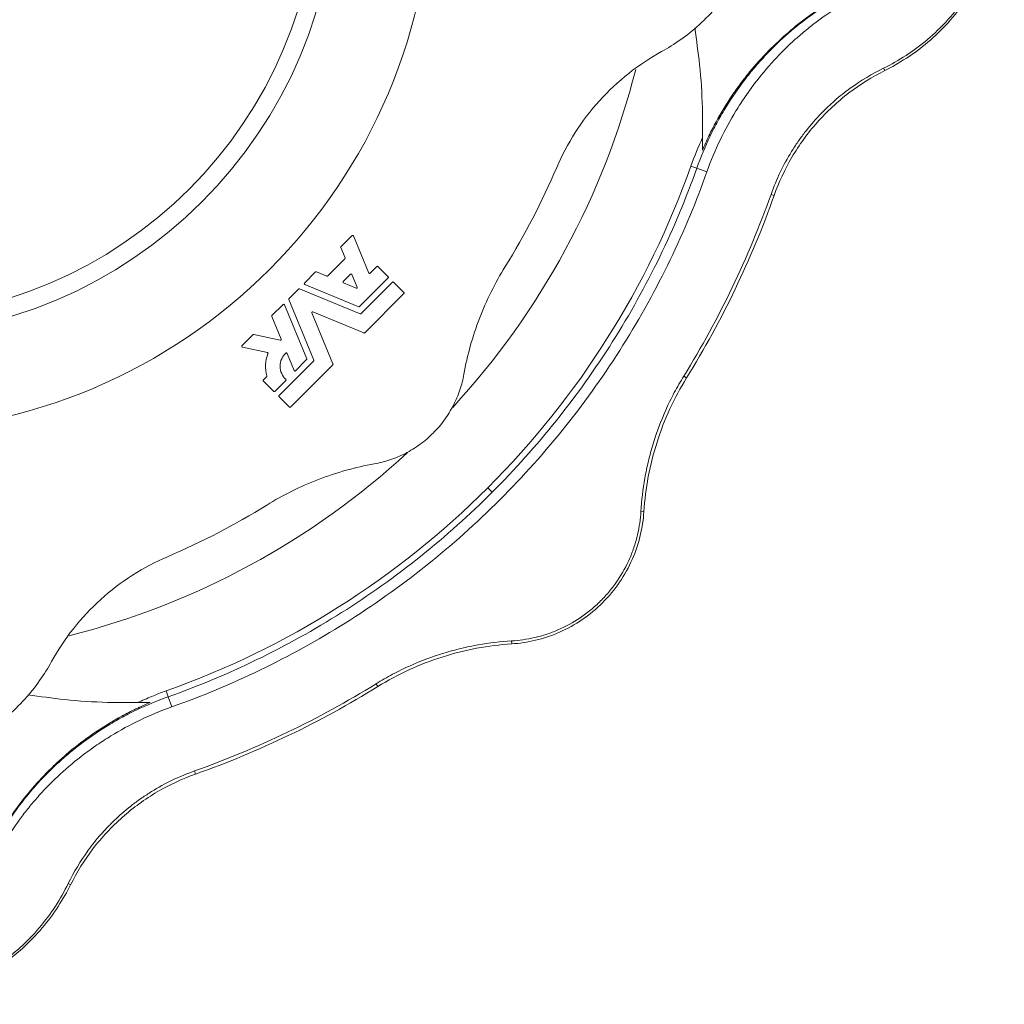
# Model space of a CAD drawing. Header units: millimetres. Extents: x 25 to 818, y -75 to 685.
# Tile 9 of 10: x 663 to 811, y 344 to 492. Entities that reach past the tile are written whole.
import ezdxf

# ---------------------------------------------------------------- set-up
doc = ezdxf.new("R2010")
doc.units = ezdxf.units.MM

msp = doc.modelspace()

# ---------------------------------------------------------------- linework, layer by layer
at = {"color": 8, "linetype": 'Continuous', "lineweight": 0}
for p, q in [((793.38, 484.36), (793.2, 484.72)), ((765.04, 469.65), (764.15, 469.97)), ((766.57, 469.11), (765.04, 469.65)), ((776.7, 465.52), (776.23, 465.69)), ((763.5, 438.02), (763.08, 438.29)), ((734.17, 420.76), (733.51, 421.43)), ((757.05, 417.83), (756.61, 417.86)), ((737.11, 397.89), (737.08, 398.33)), ((685.28, 389.9), (684.97, 390.78)), ((716.91, 391.44), (716.65, 391.86)), ((685.83, 388.37), (685.28, 389.9)), ((689.42, 378.24), (689.25, 378.71)), ((670.58, 361.56), (670.22, 361.74))]:
    msp.add_line(p, q, dxfattribs=at)
at = {"color": 7, "linetype": 'Continuous', "lineweight": 15}
for p, q in [((711.35, 457.79), (713.03, 459.48)), ((713.23, 459.44), (715.55, 453.83)), ((711.97, 456.1), (711.32, 457.66)), ((709.37, 453.39), (711.94, 455.97)), ((715.75, 453.8), (716.77, 454.81)), ((716.94, 454.81), (718.49, 453.25)), ((705.86, 452.3), (707.54, 453.99)), ((707.68, 454.01), (709.24, 453.37)), ((711.7, 452.53), (712.81, 453.64)), ((713.01, 453.6), (713.79, 451.71)), ((718.49, 453.08), (714.17, 448.76)), ((714.04, 448.73), (705.9, 452.1)), ((713.63, 451.55), (711.74, 452.33)), ((714.38, 447.7), (719.13, 452.44)), ((719.3, 452.44), (720.86, 450.89)), ((703.51, 449.96), (704.98, 451.43)), ((705.12, 451.45), (714.25, 447.67)), ((720.86, 450.72), (714.96, 444.81)), ((700.95, 447.4), (702.64, 449.08)), ((702.83, 449.04), (706.21, 440.9)), ((707.27, 440.69), (703.49, 449.82)), ((702.33, 443.87), (700.93, 447.26)), ((706.96, 447.82), (710.15, 440.12)), ((714.82, 444.79), (707.12, 447.98)), ((696.42, 442.87), (698.11, 444.55)), ((698.22, 444.58), (702.19, 443.7)), ((700.26, 441.82), (696.48, 442.66)), ((704.3, 439.12), (703.23, 441.7)), ((702.03, 435.34), (707.24, 440.56)), ((710.12, 439.98), (703.76, 433.61)), ((706.18, 440.77), (704.5, 439.08)), ((699.66, 437.71), (700.16, 438.2)), ((701.22, 435.98), (699.66, 437.53)), ((703.03, 437.62), (701.39, 435.98)), ((703.58, 433.61), (702.03, 435.17))]:
    msp.add_line(p, q, dxfattribs=at)
for radius in [83.65, 69.22, 66.5]:
    msp.add_circle((641.43, 513.51), radius, dxfattribs=at)
for radius, start, end in [(118, 317.3524, 345.791), (130.22, 315, 340.4655), (118, 284.2023, 312.6603), (130.22, 289.5345, 315)]:
    msp.add_arc((641.43, 513.51), radius, start, end, dxfattribs=at)
for points, knots in [([(793.2, 484.72), (794.37, 485.29), (795.5, 485.93), (797.71, 487.37), (798.79, 488.17), (800.87, 489.94), (801.88, 490.9), (803.33, 492.5), (803.8, 493.06), (804.72, 494.22), (805.16, 494.81), (806.42, 496.66), (807.19, 497.97), (808.04, 499.72), (808.21, 500.07), (808.53, 500.79), (808.69, 501.16), (809.13, 502.27), (809.4, 503.01), (810.13, 505.3), (810.51, 506.86), (810.83, 508.88), (810.88, 509.29), (810.98, 510.11), (811.02, 510.53), (811.12, 511.77), (811.16, 512.6), (811.16, 515.07), (811.04, 516.71), (810.67, 519.16), (810.51, 519.97), (810.14, 521.56), (809.93, 522.34), (809.45, 523.87), (809.18, 524.63), (808.6, 526.1), (808.28, 526.82), (807.25, 528.94), (806.48, 530.26), (805.22, 532.12), (804.78, 532.72), (803.87, 533.88), (803.4, 534.44), (801.95, 536.05), (800.93, 537.03), (798.84, 538.81), (797.75, 539.62), (795.52, 541.08), (794.37, 541.73), (793.2, 542.3)], [0, 0, 0, 0, 0.0625, 0.0625, 0.125, 0.125, 0.1875, 0.1875, 0.21875, 0.21875, 0.25, 0.25, 0.3125, 0.3125, 0.328125, 0.328125, 0.34375, 0.34375, 0.375, 0.375, 0.4375, 0.4375, 0.453125, 0.453125, 0.46875, 0.46875, 0.5, 0.5, 0.5625, 0.5625, 0.59375, 0.59375, 0.625, 0.625, 0.65625, 0.65625, 0.6875, 0.6875, 0.75, 0.75, 0.78125, 0.78125, 0.8125, 0.8125, 0.875, 0.875, 0.9375, 0.9375, 1, 1, 1, 1]), ([(793.38, 542.66), (794.47, 542.12), (795.56, 541.5), (797.74, 540.08), (798.82, 539.28), (800.93, 537.49), (801.96, 536.51), (803.93, 534.35), (804.86, 533.17), (806.6, 530.64), (807.39, 529.29), (808.8, 526.43), (809.4, 524.92), (810.4, 521.79), (810.78, 520.17), (811.29, 516.87), (811.42, 515.19), (811.42, 511.83), (811.29, 510.15), (810.78, 506.85), (810.4, 505.23), (809.4, 502.1), (808.8, 500.59), (807.39, 497.73), (806.6, 496.38), (804.86, 493.85), (803.93, 492.67), (801.96, 490.51), (800.93, 489.53), (798.82, 487.74), (797.74, 486.94), (795.56, 485.52), (794.47, 484.9), (793.38, 484.36)], [0, 0, 0, 0, 0.0625, 0.0625, 0.125, 0.125, 0.1875, 0.1875, 0.25, 0.25, 0.3125, 0.3125, 0.375, 0.375, 0.4375, 0.4375, 0.5, 0.5, 0.5625, 0.5625, 0.625, 0.625, 0.6875, 0.6875, 0.75, 0.75, 0.8125, 0.8125, 0.875, 0.875, 0.9375, 0.9375, 1, 1, 1, 1]), ([(759.73, 487.24), (761.65, 488.3), (763.58, 489.64), (766.32, 492.12), (767.21, 493.03), (768.9, 495.01), (769.7, 496.07), (771.17, 498.35), (771.85, 499.57), (773.04, 502.12), (773.55, 503.46), (774.39, 506.22), (774.71, 507.65), (775.14, 510.56), (775.25, 512.03), (775.25, 514.99), (775.14, 516.46), (774.71, 519.37), (774.39, 520.8), (773.55, 523.56), (773.04, 524.9), (771.85, 527.45), (771.17, 528.67), (769.7, 530.95), (768.9, 532.01), (767.21, 533.99), (766.32, 534.9), (763.58, 537.38), (761.65, 538.72), (759.73, 539.78)], [0, 0, 0, 0, 0.125, 0.125, 0.1875, 0.1875, 0.25, 0.25, 0.3125, 0.3125, 0.375, 0.375, 0.4375, 0.4375, 0.5, 0.5, 0.5625, 0.5625, 0.625, 0.625, 0.6875, 0.6875, 0.75, 0.75, 0.8125, 0.8125, 0.875, 0.875, 1, 1, 1, 1]), ([(788.71, 496.63), (787.52, 496.04), (786.35, 495.38), (784.02, 493.95), (782.87, 493.17), (780.63, 491.5), (779.52, 490.6), (777.36, 488.67), (776.3, 487.64), (774.75, 485.97), (774.24, 485.39), (773.22, 484.2), (772.72, 483.58), (771.26, 481.66), (770.34, 480.32), (769.04, 478.2), (768.61, 477.48), (767.8, 476), (767.41, 475.23), (766.29, 472.9), (765.63, 471.3), (765.04, 469.65)], [0, 0, 0, 0, 0.125, 0.125, 0.25, 0.25, 0.375, 0.375, 0.5, 0.5, 0.5625, 0.5625, 0.625, 0.625, 0.75, 0.75, 0.8125, 0.8125, 0.875, 0.875, 1, 1, 1, 1]), ([(765.88, 472.34), (766.19, 473.07), (766.52, 473.8), (767.21, 475.24), (767.57, 475.95), (768.69, 478.01), (769.49, 479.32), (770.76, 481.2), (771.19, 481.81), (772.08, 483.01), (772.54, 483.59), (773.93, 485.29), (774.89, 486.35), (776.83, 488.33), (777.83, 489.26), (779.86, 491.01), (780.9, 491.83), (784.08, 494.12), (786.23, 495.42), (788.43, 496.53)], [0, 0, 0, 0, 0.0625, 0.0625, 0.125, 0.125, 0.25, 0.25, 0.3125, 0.3125, 0.375, 0.375, 0.5, 0.5, 0.625, 0.625, 0.75, 0.75, 1, 1, 1, 1]), ([(790.21, 496.14), (787.83, 494.94), (785.51, 493.52), (782.68, 491.41), (782.12, 490.97), (781, 490.05), (780.45, 489.58), (778.8, 488.1), (777.74, 487.05), (775.67, 484.81), (774.67, 483.63), (773.23, 481.72), (772.75, 481.06), (772.06, 480.04), (771.83, 479.7), (771.38, 479), (771.16, 478.65), (769.21, 475.46), (767.74, 472.41), (766.57, 469.11)], [0, 0, 0, 0, 0.25, 0.25, 0.3125, 0.3125, 0.375, 0.375, 0.5, 0.5, 0.625, 0.625, 0.6875, 0.6875, 0.71875, 0.71875, 0.75, 0.75, 1, 1, 1, 1]), ([(765.88, 472.34), (765.91, 474.5), (765.96, 478.82), (765.56, 485), (764.99, 488.96), (764.73, 490.81)], [0, 0, 0, 0, 0.3480424, 0.6960898, 1, 1, 1, 1]), ([(743.91, 469.76), (744.68, 471.56), (745.61, 473.33), (747.77, 476.71), (749, 478.33), (751.71, 481.32), (753.19, 482.71), (756.34, 485.19), (758.01, 486.29), (759.73, 487.24)], [0, 0, 0, 0, 0.25, 0.25, 0.5, 0.5, 0.75, 0.75, 1, 1, 1, 1]), ([(776.23, 465.69), (777.05, 468), (778.09, 470.15), (779.64, 472.65), (779.96, 473.14), (780.62, 474.1), (780.96, 474.56), (782, 475.91), (782.72, 476.75), (783.84, 477.94), (784.22, 478.33), (785, 479.07), (785.39, 479.44), (786.58, 480.48), (787.38, 481.11), (789.82, 482.89), (791.49, 483.88), (793.2, 484.72)], [0, 0, 0, 0, 0.25, 0.25, 0.3125, 0.3125, 0.375, 0.375, 0.5, 0.5, 0.5625, 0.5625, 0.625, 0.625, 0.75, 0.75, 1, 1, 1, 1]), ([(776.7, 465.52), (777.4, 467.5), (778.3, 469.44), (780.48, 473.16), (781.76, 474.93), (784.65, 478.19), (786.25, 479.68), (789.68, 482.3), (791.5, 483.43), (793.38, 484.36)], [0, 0, 0, 0, 0.25, 0.25, 0.5, 0.5, 0.75, 0.75, 1, 1, 1, 1]), ([(734.17, 420.76), (737.58, 424.17), (740.82, 427.79), (746.9, 435.38), (749.73, 439.36), (754.94, 447.61), (757.31, 451.88), (761.56, 460.63), (763.43, 465.11), (765.04, 469.65)], [0, 0, 0, 0, 0.25, 0.25, 0.5, 0.5, 0.75, 0.75, 1, 1, 1, 1]), ([(685.83, 388.37), (690.31, 389.96), (694.76, 391.81), (703.52, 396.04), (707.82, 398.41), (716.19, 403.66), (720.25, 406.54), (728.05, 412.75), (731.78, 416.08), (738.85, 423.16), (742.19, 426.89), (748.4, 434.69), (751.28, 438.75), (756.52, 447.12), (758.9, 451.42), (763.12, 460.18), (764.98, 464.63), (766.57, 469.11)], [0, 0, 0, 0, 0.125, 0.125, 0.25, 0.25, 0.375, 0.375, 0.5, 0.5, 0.625, 0.625, 0.75, 0.75, 0.875, 0.875, 1, 1, 1, 1]), ([(776.23, 465.69), (774.53, 460.91), (772.58, 456.22), (768.18, 447.06), (765.74, 442.59), (763.08, 438.29)], [0, 0, 0, 0, 0.5, 0.5, 1, 1, 1, 1]), ([(776.7, 465.52), (775, 460.73), (773.04, 456.02), (768.63, 446.82), (766.18, 442.35), (763.5, 438.02)], [0, 0, 0, 0, 0.5, 0.5, 1, 1, 1, 1]), ([(713.23, 459.44), (713.22, 459.47), (713.19, 459.5), (713.1, 459.52), (713.06, 459.5), (713.03, 459.48)], [0, 0, 0, 0, 0.5, 0.5, 1, 1, 1, 1]), ([(711.35, 457.79), (711.33, 457.78), (711.32, 457.75), (711.31, 457.71), (711.31, 457.68), (711.32, 457.66)], [0, 0, 0, 0, 0.5, 0.5, 1, 1, 1, 1]), ([(711.94, 455.97), (711.96, 455.98), (711.97, 456.01), (711.98, 456.05), (711.98, 456.08), (711.97, 456.1)], [0, 0, 0, 0, 0.5, 0.5, 1, 1, 1, 1]), ([(716.94, 454.81), (716.92, 454.83), (716.89, 454.85), (716.82, 454.85), (716.79, 454.83), (716.77, 454.81)], [0, 0, 0, 0, 0.5, 0.5, 1, 1, 1, 1]), ([(729.9, 438.56), (730.41, 441.41), (731.2, 444.24), (733.29, 449.7), (734.6, 452.33), (736.13, 454.79)], [0, 0, 0, 0, 0.5, 0.5, 1, 1, 1, 1]), ([(707.68, 454.01), (707.66, 454.02), (707.63, 454.02), (707.58, 454.02), (707.56, 454), (707.54, 453.99)], [0, 0, 0, 0, 0.5, 0.5, 1, 1, 1, 1]), ([(709.24, 453.37), (709.26, 453.36), (709.28, 453.36), (709.33, 453.36), (709.35, 453.38), (709.37, 453.39)], [0, 0, 0, 0, 0.5, 0.5, 1, 1, 1, 1]), ([(713.01, 453.6), (712.99, 453.63), (712.96, 453.66), (712.87, 453.68), (712.83, 453.66), (712.81, 453.64)], [0, 0, 0, 0, 0.5, 0.5, 1, 1, 1, 1]), ([(715.55, 453.83), (715.57, 453.8), (715.6, 453.77), (715.68, 453.75), (715.73, 453.77), (715.75, 453.8)], [0, 0, 0, 0, 0.5, 0.5, 1, 1, 1, 1]), ([(718.49, 453.08), (718.51, 453.1), (718.53, 453.13), (718.53, 453.2), (718.51, 453.23), (718.49, 453.25)], [0, 0, 0, 0, 0.5, 0.5, 1, 1, 1, 1]), ([(705.86, 452.3), (705.84, 452.28), (705.82, 452.24), (705.84, 452.15), (705.87, 452.12), (705.9, 452.1)], [0, 0, 0, 0, 0.5, 0.5, 1, 1, 1, 1]), ([(711.7, 452.53), (711.68, 452.51), (711.66, 452.46), (711.68, 452.38), (711.71, 452.34), (711.74, 452.33)], [0, 0, 0, 0, 0.5, 0.5, 1, 1, 1, 1]), ([(713.63, 451.55), (713.65, 451.54), (713.67, 451.54), (713.72, 451.54), (713.74, 451.55), (713.78, 451.59), (713.79, 451.62), (713.8, 451.67), (713.8, 451.69), (713.79, 451.71)], [0, 0, 0, 0, 0.25, 0.25, 0.5, 0.5, 0.75, 0.75, 1, 1, 1, 1]), ([(719.3, 452.44), (719.28, 452.46), (719.25, 452.48), (719.18, 452.48), (719.15, 452.46), (719.13, 452.44)], [0, 0, 0, 0, 0.5, 0.5, 1, 1, 1, 1]), ([(705.12, 451.45), (705.1, 451.46), (705.07, 451.46), (705.02, 451.46), (705, 451.44), (704.98, 451.43)], [0, 0, 0, 0, 0.5, 0.5, 1, 1, 1, 1]), ([(720.86, 450.72), (720.88, 450.74), (720.89, 450.77), (720.89, 450.84), (720.88, 450.87), (720.86, 450.89)], [0, 0, 0, 0, 0.5, 0.5, 1, 1, 1, 1]), ([(702.83, 449.04), (702.82, 449.07), (702.79, 449.1), (702.7, 449.12), (702.66, 449.1), (702.64, 449.08)], [0, 0, 0, 0, 0.5, 0.5, 1, 1, 1, 1]), ([(703.51, 449.96), (703.5, 449.94), (703.48, 449.92), (703.47, 449.87), (703.48, 449.84), (703.49, 449.82)], [0, 0, 0, 0, 0.5, 0.5, 1, 1, 1, 1]), ([(714.04, 448.73), (714.06, 448.72), (714.08, 448.72), (714.13, 448.73), (714.16, 448.74), (714.17, 448.76)], [0, 0, 0, 0, 0.5, 0.5, 1, 1, 1, 1]), ([(700.95, 447.4), (700.94, 447.38), (700.92, 447.36), (700.91, 447.31), (700.92, 447.28), (700.93, 447.26)], [0, 0, 0, 0, 0.5, 0.5, 1, 1, 1, 1]), ([(707.12, 447.98), (707.1, 447.99), (707.08, 447.99), (707.03, 447.98), (707.01, 447.97), (706.97, 447.93), (706.96, 447.91), (706.95, 447.86), (706.95, 447.84), (706.96, 447.82)], [0, 0, 0, 0, 0.25, 0.25, 0.5, 0.5, 0.75, 0.75, 1, 1, 1, 1]), ([(714.25, 447.67), (714.27, 447.66), (714.3, 447.66), (714.34, 447.67), (714.37, 447.68), (714.38, 447.7)], [0, 0, 0, 0, 0.5, 0.5, 1, 1, 1, 1]), ([(714.82, 444.79), (714.84, 444.78), (714.87, 444.78), (714.92, 444.79), (714.94, 444.8), (714.96, 444.81)], [0, 0, 0, 0, 0.5, 0.5, 1, 1, 1, 1]), ([(696.42, 442.87), (696.41, 442.85), (696.4, 442.84), (696.39, 442.79), (696.39, 442.77), (696.4, 442.72), (696.41, 442.7), (696.45, 442.67), (696.47, 442.67), (696.48, 442.66)], [0, 0, 0, 0, 0.25, 0.25, 0.5, 0.5, 0.75, 0.75, 1, 1, 1, 1]), ([(702.19, 443.7), (702.21, 443.7), (702.23, 443.7), (702.27, 443.71), (702.3, 443.72), (702.33, 443.76), (702.34, 443.79), (702.34, 443.83), (702.34, 443.85), (702.33, 443.87)], [0, 0, 0, 0, 0.25, 0.25, 0.5, 0.5, 0.75, 0.75, 1, 1, 1, 1]), ([(700.35, 441.66), (700.14, 441.14), (700, 440.58), (699.95, 439.43), (700.02, 438.86), (700.19, 438.32)], [0, 0, 0, 0, 0.5, 0.5, 1, 1, 1, 1]), ([(700.35, 441.66), (700.36, 441.69), (700.36, 441.73), (700.33, 441.79), (700.3, 441.82), (700.26, 441.82)], [0, 0, 0, 0, 0.5, 0.5, 1, 1, 1, 1]), ([(703.03, 441.74), (702.79, 441.52), (702.57, 441.23), (702.26, 440.55), (702.17, 440.16), (702.17, 439.38), (702.26, 438.99), (702.57, 438.31), (702.79, 438.02), (703.03, 437.8)], [0, 0, 0, 0, 0.25, 0.25, 0.5, 0.5, 0.75, 0.75, 1, 1, 1, 1]), ([(703.23, 441.7), (703.22, 441.73), (703.18, 441.76), (703.1, 441.78), (703.06, 441.76), (703.03, 441.74)], [0, 0, 0, 0, 0.5, 0.5, 1, 1, 1, 1]), ([(706.18, 440.77), (706.19, 440.78), (706.21, 440.81), (706.22, 440.85), (706.21, 440.88), (706.21, 440.9)], [0, 0, 0, 0, 0.5, 0.5, 1, 1, 1, 1]), ([(707.24, 440.56), (707.26, 440.57), (707.27, 440.59), (707.28, 440.64), (707.28, 440.67), (707.27, 440.69)], [0, 0, 0, 0, 0.5, 0.5, 1, 1, 1, 1]), ([(710.12, 439.98), (710.14, 440), (710.15, 440.02), (710.16, 440.07), (710.16, 440.09), (710.15, 440.12)], [0, 0, 0, 0, 0.5, 0.5, 1, 1, 1, 1]), ([(700.16, 438.2), (700.17, 438.22), (700.19, 438.24), (700.2, 438.28), (700.2, 438.3), (700.19, 438.32)], [0, 0, 0, 0, 0.5, 0.5, 1, 1, 1, 1]), ([(704.3, 439.12), (704.31, 439.09), (704.34, 439.06), (704.43, 439.04), (704.47, 439.06), (704.5, 439.08)], [0, 0, 0, 0, 0.5, 0.5, 1, 1, 1, 1]), ([(716.38, 425.04), (717.16, 425.18), (717.95, 425.38), (719.53, 425.91), (720.31, 426.23), (721.83, 427.01), (722.56, 427.47), (723.97, 428.49), (724.64, 429.06), (725.88, 430.3), (726.45, 430.97), (727.47, 432.37), (727.92, 433.11), (728.7, 434.63), (729.03, 435.41), (729.56, 436.99), (729.76, 437.78), (729.9, 438.56)], [0, 0, 0, 0, 0.125, 0.125, 0.25, 0.25, 0.375, 0.375, 0.5, 0.5, 0.625, 0.625, 0.75, 0.75, 0.875, 0.875, 1, 1, 1, 1]), ([(756.61, 417.86), (756.71, 419.51), (756.9, 421.18), (757.35, 423.72), (757.53, 424.58), (757.84, 425.87), (757.95, 426.3), (758.18, 427.17), (758.31, 427.61), (758.98, 429.79), (759.62, 431.52), (760.78, 434.09), (761.19, 434.94), (762.09, 436.63), (762.57, 437.47), (763.08, 438.29)], [0, 0, 0, 0, 0.25, 0.25, 0.375, 0.375, 0.4375, 0.4375, 0.5, 0.5, 0.75, 0.75, 0.875, 0.875, 1, 1, 1, 1]), ([(699.66, 437.71), (699.64, 437.69), (699.63, 437.65), (699.63, 437.59), (699.64, 437.55), (699.66, 437.53)], [0, 0, 0, 0, 0.5, 0.5, 1, 1, 1, 1]), ([(703.03, 437.62), (703.05, 437.64), (703.07, 437.68), (703.07, 437.74), (703.05, 437.78), (703.03, 437.8)], [0, 0, 0, 0, 0.5, 0.5, 1, 1, 1, 1]), ([(757.05, 417.83), (757.16, 419.59), (757.39, 421.36), (758.05, 424.87), (758.49, 426.61), (759.58, 430.03), (760.23, 431.71), (761.73, 434.95), (762.57, 436.52), (763.5, 438.02)], [0, 0, 0, 0, 0.25, 0.25, 0.5, 0.5, 0.75, 0.75, 1, 1, 1, 1]), ([(701.22, 435.98), (701.24, 435.96), (701.27, 435.94), (701.34, 435.94), (701.37, 435.96), (701.39, 435.98)], [0, 0, 0, 0, 0.5, 0.5, 1, 1, 1, 1]), ([(702.03, 435.34), (702.01, 435.32), (701.99, 435.29), (701.99, 435.22), (702.01, 435.19), (702.03, 435.17)], [0, 0, 0, 0, 0.5, 0.5, 1, 1, 1, 1]), ([(703.58, 433.61), (703.6, 433.59), (703.64, 433.58), (703.7, 433.58), (703.73, 433.59), (703.76, 433.61)], [0, 0, 0, 0, 0.5, 0.5, 1, 1, 1, 1]), ([(716.38, 425.04), (713.52, 424.53), (710.7, 423.74), (705.24, 421.64), (702.61, 420.34), (700.15, 418.81)], [0, 0, 0, 0, 0.5, 0.5, 1, 1, 1, 1]), ([(734.17, 420.76), (730.77, 417.36), (727.15, 414.12), (719.56, 408.04), (715.58, 405.21), (707.33, 400), (703.06, 397.63), (694.31, 393.38), (689.83, 391.51), (685.28, 389.9)], [0, 0, 0, 0, 0.25, 0.25, 0.5, 0.5, 0.75, 0.75, 1, 1, 1, 1]), ([(737.08, 398.33), (738.23, 398.4), (739.39, 398.56), (741.15, 398.97), (741.74, 399.13), (742.62, 399.42), (742.92, 399.53), (743.51, 399.75), (743.8, 399.87), (745.25, 400.5), (746.38, 401.11), (747.73, 402.02), (748, 402.21), (748.54, 402.61), (748.8, 402.82), (749.57, 403.45), (750.06, 403.9), (751, 404.83), (751.45, 405.32), (752.29, 406.34), (752.7, 406.88), (753.81, 408.52), (754.42, 409.65), (755.06, 411.11), (755.18, 411.41), (755.4, 412), (755.51, 412.29), (755.8, 413.18), (755.96, 413.76), (756.37, 415.53), (756.54, 416.7), (756.61, 417.86)], [0, 0, 0, 0, 0.125, 0.125, 0.1875, 0.1875, 0.21875, 0.21875, 0.25, 0.25, 0.375, 0.375, 0.40625, 0.40625, 0.4375, 0.4375, 0.5, 0.5, 0.5625, 0.5625, 0.625, 0.625, 0.75, 0.75, 0.78125, 0.78125, 0.8125, 0.8125, 0.875, 0.875, 1, 1, 1, 1]), ([(757.05, 417.83), (756.97, 416.66), (756.8, 415.45), (756.22, 413.04), (755.82, 411.82), (754.78, 409.45), (754.14, 408.29), (752.64, 406.09), (751.78, 405.05), (749.89, 403.15), (748.85, 402.3), (746.65, 400.8), (745.49, 400.16), (743.12, 399.12), (741.9, 398.72), (739.49, 398.14), (738.28, 397.96), (737.11, 397.89)], [0, 0, 0, 0, 0.125, 0.125, 0.25, 0.25, 0.375, 0.375, 0.5, 0.5, 0.625, 0.625, 0.75, 0.75, 0.875, 0.875, 1, 1, 1, 1]), ([(685.18, 411.03), (683.38, 410.26), (681.61, 409.33), (678.23, 407.17), (676.61, 405.94), (673.62, 403.23), (672.23, 401.75), (669.75, 398.6), (668.64, 396.93), (667.7, 395.21)], [0, 0, 0, 0, 0.25, 0.25, 0.5, 0.5, 0.75, 0.75, 1, 1, 1, 1]), ([(737.08, 398.33), (735.43, 398.23), (733.76, 398.04), (731.22, 397.59), (730.36, 397.41), (729.07, 397.1), (728.64, 396.99), (727.77, 396.76), (727.33, 396.63), (725.15, 395.96), (723.42, 395.32), (720.85, 394.16), (720, 393.75), (718.31, 392.85), (717.47, 392.37), (716.65, 391.86)], [0, 0, 0, 0, 0.25, 0.25, 0.375, 0.375, 0.4375, 0.4375, 0.5, 0.5, 0.75, 0.75, 0.875, 0.875, 1, 1, 1, 1]), ([(737.11, 397.89), (735.35, 397.77), (733.58, 397.55), (730.07, 396.89), (728.32, 396.45), (724.91, 395.36), (723.23, 394.71), (719.99, 393.21), (718.42, 392.37), (716.91, 391.44)], [0, 0, 0, 0, 0.25, 0.25, 0.5, 0.5, 0.75, 0.75, 1, 1, 1, 1]), ([(615.16, 395.21), (616.22, 393.29), (617.55, 391.36), (620.04, 388.62), (620.95, 387.73), (622.92, 386.04), (623.99, 385.24), (626.27, 383.76), (627.48, 383.09), (630.04, 381.9), (631.37, 381.39), (634.14, 380.55), (635.57, 380.23), (638.48, 379.8), (639.95, 379.69), (642.91, 379.69), (644.38, 379.8), (647.29, 380.23), (648.72, 380.55), (651.48, 381.39), (652.82, 381.9), (655.37, 383.09), (656.59, 383.76), (658.87, 385.24), (659.93, 386.04), (661.91, 387.73), (662.82, 388.62), (665.3, 391.36), (666.64, 393.29), (667.7, 395.21)], [0, 0, 0, 0, 0.125, 0.125, 0.1875, 0.1875, 0.25, 0.25, 0.3125, 0.3125, 0.375, 0.375, 0.4375, 0.4375, 0.5, 0.5, 0.5625, 0.5625, 0.625, 0.625, 0.6875, 0.6875, 0.75, 0.75, 0.8125, 0.8125, 0.875, 0.875, 1, 1, 1, 1]), ([(680.68, 389.02), (681.38, 389.35), (682.09, 389.66), (683.52, 390.25), (684.24, 390.52), (684.97, 390.78)], [0, 0, 0, 0, 0.5, 0.5, 1, 1, 1, 1]), ([(689.25, 378.71), (694.03, 380.41), (698.72, 382.36), (707.88, 386.75), (712.34, 389.2), (716.65, 391.86)], [0, 0, 0, 0, 0.5, 0.5, 1, 1, 1, 1]), ([(689.42, 378.24), (694.21, 379.94), (698.92, 381.9), (708.11, 386.31), (712.59, 388.76), (716.91, 391.44)], [0, 0, 0, 0, 0.5, 0.5, 1, 1, 1, 1]), ([(658.3, 366.23), (658.9, 367.41), (659.56, 368.59), (660.99, 370.92), (661.77, 372.06), (663.44, 374.31), (664.34, 375.42), (666.27, 377.58), (667.3, 378.64), (668.97, 380.19), (669.54, 380.7), (670.74, 381.71), (671.36, 382.22), (673.28, 383.68), (674.62, 384.6), (676.73, 385.9), (677.46, 386.32), (678.94, 387.14), (679.71, 387.53), (682.04, 388.65), (683.64, 389.31), (685.28, 389.9)], [0, 0, 0, 0, 0.125, 0.125, 0.25, 0.25, 0.375, 0.375, 0.5, 0.5, 0.5625, 0.5625, 0.625, 0.625, 0.75, 0.75, 0.8125, 0.8125, 0.875, 0.875, 1, 1, 1, 1]), ([(682.6, 389.06), (680.44, 389.03), (676.12, 388.98), (669.94, 389.38), (665.97, 389.95), (664.13, 390.21)], [0, 0, 0, 0, 0.348042, 0.69609, 1, 1, 1, 1]), ([(658.41, 366.51), (658.96, 367.61), (659.56, 368.7), (660.88, 370.86), (661.59, 371.93), (663.11, 374.04), (663.93, 375.08), (665.69, 377.13), (666.63, 378.13), (668.13, 379.6), (668.65, 380.09), (669.72, 381.04), (670.27, 381.52), (671.96, 382.9), (673.15, 383.78), (675.63, 385.45), (676.94, 386.25), (679, 387.37), (679.71, 387.73), (681.14, 388.42), (681.87, 388.75), (682.6, 389.06)], [0, 0, 0, 0, 0.125, 0.125, 0.25, 0.25, 0.375, 0.375, 0.5, 0.5, 0.5625, 0.5625, 0.625, 0.625, 0.75, 0.75, 0.875, 0.875, 0.9375, 0.9375, 1, 1, 1, 1]), ([(658.79, 364.73), (660, 367.11), (661.42, 369.43), (663.53, 372.26), (663.97, 372.82), (664.88, 373.94), (665.36, 374.49), (666.84, 376.14), (667.89, 377.2), (670.12, 379.27), (671.31, 380.27), (673.22, 381.71), (673.88, 382.19), (674.89, 382.88), (675.24, 383.11), (675.94, 383.56), (676.29, 383.78), (679.48, 385.73), (682.53, 387.2), (685.83, 388.37)], [0, 0, 0, 0, 0.25, 0.25, 0.3125, 0.3125, 0.375, 0.375, 0.5, 0.5, 0.625, 0.625, 0.6875, 0.6875, 0.71875, 0.71875, 0.75, 0.75, 1, 1, 1, 1]), ([(689.25, 378.71), (686.94, 377.89), (684.79, 376.85), (682.29, 375.3), (681.8, 374.98), (680.84, 374.32), (680.38, 373.98), (679.03, 372.94), (678.19, 372.22), (677, 371.09), (676.61, 370.71), (675.86, 369.94), (675.5, 369.55), (674.46, 368.36), (673.83, 367.56), (672.05, 365.12), (671.06, 363.45), (670.22, 361.74)], [0, 0, 0, 0, 0.25, 0.25, 0.3125, 0.3125, 0.375, 0.375, 0.5, 0.5, 0.5625, 0.5625, 0.625, 0.625, 0.75, 0.75, 1, 1, 1, 1]), ([(689.42, 378.24), (687.44, 377.54), (685.5, 376.64), (681.78, 374.46), (680.01, 373.17), (676.75, 370.29), (675.26, 368.69), (672.64, 365.26), (671.51, 363.44), (670.58, 361.56)], [0, 0, 0, 0, 0.25, 0.25, 0.5, 0.5, 0.75, 0.75, 1, 1, 1, 1]), ([(670.58, 361.56), (670.04, 360.47), (669.41, 359.38), (668, 357.2), (667.2, 356.12), (665.41, 354.01), (664.43, 352.98), (662.27, 351.01), (661.09, 350.07), (658.56, 348.34), (657.21, 347.55), (654.34, 346.14), (652.84, 345.53), (649.71, 344.54), (648.09, 344.16), (644.79, 343.65), (643.11, 343.51), (639.75, 343.51), (638.07, 343.65), (634.77, 344.16), (633.15, 344.54), (630.02, 345.53), (628.51, 346.14), (625.65, 347.55), (624.3, 348.34), (621.77, 350.07), (620.59, 351.01), (618.43, 352.98), (617.44, 354.01), (615.66, 356.12), (614.86, 357.2), (613.44, 359.38), (612.82, 360.47), (612.28, 361.56)], [0, 0, 0, 0, 0.0625, 0.0625, 0.125, 0.125, 0.1875, 0.1875, 0.25, 0.25, 0.3125, 0.3125, 0.375, 0.375, 0.4375, 0.4375, 0.5, 0.5, 0.5625, 0.5625, 0.625, 0.625, 0.6875, 0.6875, 0.75, 0.75, 0.8125, 0.8125, 0.875, 0.875, 0.9375, 0.9375, 1, 1, 1, 1]), ([(612.64, 361.74), (613.21, 360.57), (613.85, 359.44), (615.29, 357.22), (616.09, 356.15), (617.86, 354.07), (618.82, 353.06), (620.42, 351.61), (620.98, 351.14), (622.14, 350.22), (622.73, 349.78), (624.58, 348.52), (625.89, 347.75), (627.64, 346.89), (627.99, 346.73), (628.71, 346.41), (629.08, 346.25), (630.18, 345.81), (630.93, 345.54), (633.22, 344.81), (634.78, 344.43), (636.8, 344.11), (637.21, 344.06), (638.03, 343.96), (638.45, 343.92), (639.69, 343.82), (640.52, 343.78), (642.99, 343.78), (644.63, 343.9), (647.08, 344.27), (647.89, 344.43), (649.48, 344.8), (650.26, 345.01), (651.79, 345.49), (652.54, 345.76), (654.02, 346.34), (654.74, 346.66), (656.86, 347.69), (658.18, 348.46), (660.04, 349.72), (660.64, 350.16), (661.8, 351.07), (662.36, 351.54), (663.97, 352.99), (664.95, 354), (666.73, 356.1), (667.54, 357.18), (669, 359.42), (669.65, 360.57), (670.22, 361.74)], [0, 0, 0, 0, 0.0625, 0.0625, 0.125, 0.125, 0.1875, 0.1875, 0.21875, 0.21875, 0.25, 0.25, 0.3125, 0.3125, 0.328125, 0.328125, 0.34375, 0.34375, 0.375, 0.375, 0.4375, 0.4375, 0.453125, 0.453125, 0.46875, 0.46875, 0.5, 0.5, 0.5625, 0.5625, 0.59375, 0.59375, 0.625, 0.625, 0.65625, 0.65625, 0.6875, 0.6875, 0.75, 0.75, 0.78125, 0.78125, 0.8125, 0.8125, 0.875, 0.875, 0.9375, 0.9375, 1, 1, 1, 1])]:
    msp.add_open_spline(points, degree=3, knots=knots, dxfattribs=at)
for points in [[(764.15, 469.97), (764.68, 471.43), (765.27, 472.86), (765.92, 474.26)], [(743.91, 469.76), (741.7, 464.59), (739.09, 459.57), (736.13, 454.79)], [(698.22, 444.58), (698.18, 444.59), (698.13, 444.58), (698.11, 444.55)], [(685.18, 411.03), (690.35, 413.24), (695.37, 415.85), (700.15, 418.81)]]:
    msp.add_open_spline(points, degree=3, dxfattribs=at)

doc.saveas('drawing.dxf')
